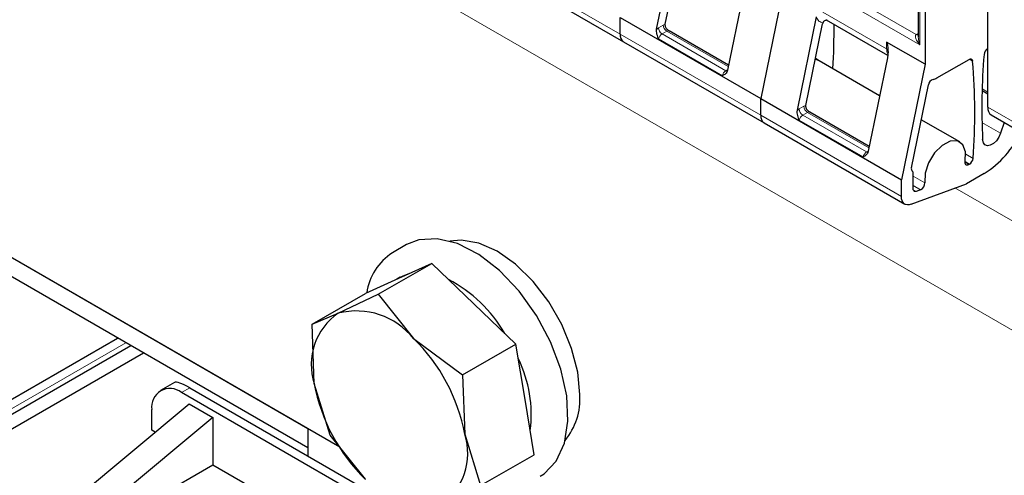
# Model space of a CAD drawing. Header units: millimetres. Extents: x 5 to 418, y 2 to 292.
# Tile 27 of 48: x 257.62 to 273.33, y 105.58 to 112.84. Entities that reach past the tile are written whole.
import ezdxf

# ---------------------------------------------------------------- set-up
doc = ezdxf.new("R2010")
doc.units = ezdxf.units.MM

msp = doc.modelspace()

# ---------------------------------------------------------------- linework, layer by layer
at = {"color": 7, "linetype": 'Continuous', "lineweight": 18}
for p, q in [((283.1516, 102.2923), (247.3248, 122.9746)), ((271.9793, 115.2626), (271.9793, 112.4435)), ((267.1993, 112.6138), (264.9554, 113.9092)), ((271.9793, 112.4435), (269.9051, 113.6409)), ((271.9227, 112.6068), (270.0748, 113.6736)), ((270.4331, 112.966), (271.4513, 112.3782)), ((267.8123, 112.7155), (267.8875, 112.7589)), ((267.8875, 112.7589), (267.9194, 112.772)), ((269.4431, 111.3185), (267.1993, 112.6138)), ((267.9441, 112.6609), (267.8688, 112.6175)), ((268.8871, 112.0297), (267.8688, 112.6175)), ((267.9441, 112.6609), (268.9253, 112.0945)), ((271.9227, 112.6068), (271.9559, 112.6259)), ((268.8324, 111.9497), (267.8142, 112.5375)), ((271.4513, 112.3782), (271.4513, 112.487)), ((272.7706, 112.2141), (272.8215, 112.1848)), ((268.8871, 112.0297), (268.9154, 112.046)), ((272.9737, 111.7386), (273.0635, 111.6868)), ((270.0562, 111.4201), (270.1314, 111.4635)), ((270.188, 111.3656), (270.1127, 111.3221)), ((270.1314, 111.4635), (270.1633, 111.4767)), ((270.188, 111.3656), (271.1692, 110.7991)), ((273.0635, 111.4473), (274.4777, 110.6308)), ((271.687, 110.0231), (269.4431, 111.3185)), ((271.0763, 110.6544), (270.0581, 111.2422)), ((271.131, 110.7343), (270.1127, 111.3221)), ((272.9719, 111.2055), (273.2696, 111.0336)), ((271.131, 110.7343), (271.1593, 110.7507)), ((272.703, 110.5641), (272.7596, 110.5315)), ((272.7736, 110.5396), (272.7044, 110.5795)), ((272.83, 110.632), (272.7143, 110.6988)), ((271.8756, 110.3492), (272.0585, 110.2436)), ((271.9927, 110.1315), (271.8756, 110.1991)), ((271.9223, 110.1052), (271.8765, 110.1317)), ((283.9058, 103.5987), (272.5409, 110.1595)), ((263.6673, 108.7167), (263.7427, 108.7603)), ((259.3175, 107.6899), (256.6587, 106.155)), ((260.2036, 106.8953), (260.3356, 106.9715))]:
    msp.add_line(p, q, dxfattribs=at)
at = {"color": 7, "linetype": 'Continuous', "lineweight": 25}
for p, q in [((271.9559, 115.2952), (271.9559, 112.5682)), ((272.0642, 115.2136), (272.0642, 112.1332)), ((267.783, 112.6941), (268.0875, 114.1824)), ((267.9194, 112.772), (268.1859, 114.0743)), ((265.0106, 113.7871), (267.2545, 112.4917)), ((273.0635, 111.4473), (273.0635, 113.6766)), ((269.2189, 113.5293), (268.9144, 112.041)), ((269.8203, 113.4286), (269.4431, 111.5856)), ((262.7308, 106.0244), (250.0067, 113.3698)), ((267.1993, 112.6138), (267.1993, 112.881)), ((267.1993, 112.881), (269.4431, 111.5856)), ((267.9176, 112.7494), (267.9194, 112.772)), ((270.0269, 111.3988), (270.3314, 112.887)), ((270.1633, 111.4767), (270.4298, 112.779)), ((270.4883, 112.8439), (271.4673, 112.2787)), ((267.783, 112.6941), (267.8123, 112.7155)), ((268.9303, 112.1187), (267.9841, 112.6649)), ((267.2545, 112.4917), (269.4984, 111.1964)), ((272.0642, 112.1332), (271.4513, 112.487)), ((271.4732, 112.3364), (271.4628, 112.2339)), ((273.0602, 112.3816), (273.0635, 112.3836)), ((270.3741, 112.1888), (270.3159, 112.2224)), ((271.3395, 111.6315), (270.3741, 112.1888)), ((271.4628, 112.2339), (271.1582, 110.7456)), ((272.0642, 112.1332), (271.687, 110.2903)), ((272.2527, 111.9155), (272.7652, 112.2113)), ((271.8466, 110.4812), (272.1174, 111.8047)), ((272.973, 111.712), (273.0635, 111.6597)), ((269.4431, 111.3185), (269.4431, 111.5856)), ((269.4431, 111.5856), (271.687, 110.2903)), ((270.0269, 111.3988), (270.0562, 111.4201)), ((270.1615, 111.454), (270.1633, 111.4767)), ((271.1741, 110.8233), (270.228, 111.3695)), ((269.4984, 111.1964), (271.7423, 109.901)), ((272.618, 110.8934), (272.0035, 111.2481)), ((273.1188, 111.3252), (274.533, 110.5088)), ((273.3259, 111.2056), (273.2696, 111.0336)), ((272.7736, 110.5396), (272.7596, 110.5315)), ((271.687, 110.0231), (271.687, 110.2903)), ((271.8756, 110.1425), (271.8756, 110.3913)), ((273.0068, 110.3911), (272.7241, 110.2279)), ((262.2212, 106.3184), (255.433, 110.2372)), ((271.8428, 109.8986), (272.7241, 110.2279)), ((271.9927, 110.1315), (271.9223, 110.1052)), ((262.2212, 106.0136), (255.433, 109.9323)), ((263.7945, 109.2552), (263.5682, 109.1246)), ((263.3428, 108.4646), (264.195, 108.9566)), ((264.195, 108.9566), (263.6673, 108.7167)), ((264.8671, 108.3131), (264.195, 108.9566)), ((263.6673, 108.7167), (263.1396, 108.4769)), ((263.6928, 108.7346), (263.6417, 108.7051)), ((263.6928, 108.7346), (263.7427, 108.7603)), ((263.7427, 108.7603), (263.8369, 108.7938)), ((262.2875, 107.9849), (263.1396, 108.4769)), ((262.7057, 108.1616), (263.3428, 108.4646)), ((263.3428, 108.4647), (263.9055, 107.7579)), ((265.5393, 107.6696), (264.8671, 108.3131)), ((262.2875, 107.9849), (262.7057, 108.1616)), ((262.3225, 107.0384), (262.2875, 107.985)), ((256.6587, 106.3074), (259.1854, 107.7661)), ((263.9055, 107.7579), (264.6872, 107.1776)), ((256.6034, 106.0329), (259.3956, 107.6448)), ((264.6871, 107.1776), (265.5393, 107.6696)), ((265.6838, 106.7863), (265.5393, 107.6696)), ((259.6003, 107.5266), (257.0735, 106.0679)), ((264.6871, 107.1777), (264.7221, 106.2311)), ((260.092, 107.0563), (259.8703, 106.9283)), ((260.3356, 106.9715), (271.0459, 100.7886)), ((262.5765, 106.2182), (262.3225, 107.0384)), ((270.9139, 100.7124), (260.2036, 106.8953)), ((265.8283, 105.9029), (265.6838, 106.7863)), ((257.3469, 104.2337), (260.3262, 106.7157)), ((260.3262, 106.7157), (260.7033, 106.498)), ((260.7033, 106.498), (257.724, 104.016)), ((259.7322, 106.2965), (259.7322, 106.6231)), ((260.7033, 106.498), (260.7033, 105.7359)), ((262.2212, 106.3186), (262.2212, 105.883)), ((259.7858, 106.2656), (259.7322, 106.2965)), ((263.1391, 105.5116), (262.5764, 106.2183)), ((264.7221, 106.2311), (264.9761, 105.4109)), ((264.9761, 105.4109), (265.8283, 105.9029)), ((260.7033, 105.7359), (257.724, 104.016)), ((261.2821, 105.4018), (260.7033, 105.7359))]:
    msp.add_line(p, q, dxfattribs=at)
at = {"color": 7, "linetype": 'Continuous', "lineweight": 25, "flags": 128}
for points in [[(270.3741, 112.1888), (270.3373, 112.2042), (270.3132, 112.2091)], [(270.3741, 112.1888), (270.3372, 112.2042), (270.3132, 112.2091)], [(272.7652, 112.2113), (272.7755, 112.2162), (272.7856, 112.2187), (272.7949, 112.2187), (272.8032, 112.2163), (272.8102, 112.2115), (272.8157, 112.2045), (272.8195, 112.1954), (272.8215, 112.1848)], [(273.2696, 111.0336), (273.2415, 110.9701), (273.2016, 110.9129), (273.1543, 110.8682), (273.1046, 110.8409), (273.058, 110.8339), (273.0196, 110.8479), (272.9934, 110.8816), (272.9823, 110.9311)], [(272.7047, 110.5809), (272.7112, 110.7333), (272.6678, 110.8485), (272.5812, 110.9088), (272.4646, 110.9051), (272.3358, 110.8378), (272.2145, 110.7174), (272.1191, 110.5621), (272.0644, 110.3957), (272.0585, 110.2436)], [(272.7596, 110.5315), (272.7469, 110.5258), (272.7348, 110.5238), (272.724, 110.5255), (272.715, 110.5308), (272.7083, 110.5396), (272.7043, 110.5513), (272.703, 110.5653), (272.7047, 110.5809)], [(271.9223, 110.1052), (271.9128, 110.1026), (271.9039, 110.1023), (271.8958, 110.1042), (271.8888, 110.1082), (271.8832, 110.1143), (271.879, 110.1222), (271.8765, 110.1317), (271.8756, 110.1425)], [(271.8428, 109.8986), (271.8111, 109.8901), (271.7813, 109.889), (271.7544, 109.8952), (271.7311, 109.9086), (271.7123, 109.9288), (271.6984, 109.9552), (271.6899, 109.9869), (271.687, 110.0231)], [(266.2545, 107.2704), (266.091, 107.7062), (265.8658, 108.1269), (265.5903, 108.5116), (265.2781, 108.8409), (264.9451, 109.0984), (264.6078, 109.271), (264.2833, 109.3503), (263.9877, 109.3321), (263.7945, 109.2552)], [(266.5581, 106.8633), (266.5251, 107.2216), (266.4274, 107.6001), (266.2702, 107.9799), (266.0612, 108.3419), (265.8109, 108.668), (265.5319, 108.9418), (265.2382, 109.1495), (264.9445, 109.2809), (264.6655, 109.3292), (264.4847, 109.3117)], [(265.9277, 105.56), (265.9863, 105.5978), (266.1817, 105.8033), (266.3108, 106.0891), (266.3672, 106.4411), (266.3482, 106.8416), (266.2545, 107.2704)]]:
    msp.add_lwpolyline(points, dxfattribs=at)
at = {"color": 7, "linetype": 'Continuous', "lineweight": 18, "flags": 128}
for points in [[(268.8871, 112.0297), (268.8981, 112.0246), (268.907, 112.0224)], [(271.131, 110.7343), (271.142, 110.7292), (271.1509, 110.727)]]:
    msp.add_lwpolyline(points, dxfattribs=at)
at = {"color": 7, "linetype": 'Continuous', "lineweight": 18}
for centre, radius, start, end in [((268.0103, 112.7645), 0.1229, 182.60548, 237.39452), ((267.9351, 112.7211), 0.1229, 182.60548, 237.39452), ((267.937, 112.5123), 0.1254, 122.93391, 168.37221), ((267.9673, 112.629), 0.0395, 63.09222, 126.02619), ((271.9473, 112.6427), 0.0435, 235.59372, 281.3837), ((271.6259, 112.373), 0.1746, 178.31981, 206.08241), ((271.4324, 112.3389), 0.0436, 17.14895, 64.22045), ((268.9552, 111.9245), 0.1254, 122.93391, 168.37221), ((270.179, 111.4257), 0.1229, 182.60548, 237.39452), ((270.2542, 111.4691), 0.1229, 182.60548, 237.39452), ((270.2112, 111.3336), 0.0395, 63.09222, 126.02619), ((270.1809, 111.2169), 0.1254, 122.93391, 168.37221), ((271.1991, 110.6291), 0.1254, 122.93391, 168.37221)]:
    msp.add_arc(centre, radius, start, end, dxfattribs=at)
at = {"color": 7, "linetype": 'Continuous', "lineweight": 25}
for centre, radius, start, end in [((270.5425, 112.7557), 0.1151, 161.25922, 168.33402), ((260.116, 112.6684), 10.4962, 356.68522, 0.56926), ((260.154, 112.6675), 10.4582, 356.67817, 0.57631), ((267.3326, 112.6006), 0.134, 174.33758, 234.35024), ((283.299, 111.4472), 10.3295, 175.31957, 182.86368), ((273.1276, 112.2771), 0.1244, 122.81509, 174.01193), ((262.9035, 111.3539), 9.9527, 355.84069, 4.78872), ((272.2276, 111.7864), 0.1116, 109.28768, 170.56419), ((272.1543, 112.0801), 0.1918, 280.93246, 300.87295), ((273.1904, 111.4311), 0.1279, 172.74417, 235.94365), ((269.5765, 111.3052), 0.134, 174.33758, 234.35024), ((272.1623, 111.7302), 1.5831, 302.24007, 334.6213), ((272.7063, 110.644), 0.1243, 302.79378, 354.45374), ((271.8945, 110.4645), 0.0507, 160.74085, 227.14546), ((271.8349, 110.3951), 0.0409, 354.72397, 52.10261), ((271.9422, 110.2365), 0.1165, 295.69552, 3.50028), ((264.0664, 108.3538), 0.9177, 122.87541, 171.76173), ((263.3932, 106.6821), 2.284, 30.42327, 62.0729), ((263.2609, 107.3452), 0.9873, 124.22278, 198.10275), ((262.993, 107.0307), 1.1668, 38.55532, 104.25644), ((261.931, 105.72), 2.8375, 10.37581, 45.90561), ((263.7499, 106.5445), 2.0324, 352.79844, 25.90065), ((260.0196, 106.6697), 0.2911, 50.79671, 189.21404), ((265.1136, 107.5494), 2.8375, 190.37581, 225.90561), ((265.5091, 106.7962), 1.0512, 320.63643, 3.66367), ((263.7837, 105.9243), 0.9873, 304.22278, 18.10275)]:
    msp.add_arc(centre, radius, start, end, dxfattribs=at)
for centre, major_axis, ratio, start_param, end_param in [((271.3948, 112.2106), (0.0521, 0.2781), 0.2183761, 5.2221236, 6.2064576), ((260.642, 106.6041), (0.5567, -0.4466), 0.1763827, 2.2877397, 3.0730566)]:
    msp.add_ellipse(centre, major_axis=major_axis, ratio=ratio, start_param=start_param, end_param=end_param, dxfattribs=at)
at = {"color": 7, "linetype": 'Continuous', "lineweight": 18}
msp.add_open_spline([(270.4335, 112.7927), (270.4107, 112.7998), (270.3649, 112.8142), (270.3426, 112.8628), (270.3314, 112.887)], degree=3, dxfattribs=at)
at = {"color": 7, "linetype": 'Continuous', "lineweight": 25}
for points, knots in [([(270.501, 112.8366), (270.4969, 112.8363), (270.4858, 112.8357), (270.4692, 112.8298), (270.4528, 112.8202), (270.4402, 112.8077), (270.4357, 112.7976), (270.4335, 112.7927)], [0, 0, 0, 0, 0.1415728, 0.3853864, 0.6055659, 0.8079483, 1, 1, 1, 1]), ([(267.8142, 112.5375), (267.8108, 112.5461), (267.8064, 112.5571), (267.7967, 112.5812), (267.7873, 112.6117), (267.7785, 112.6545), (267.7816, 112.6814), (267.783, 112.6941)], [0, 0, 0, 0, 0.1693168, 0.2177005, 0.4779248, 0.7539112, 1, 1, 1, 1]), ([(267.9176, 112.7494), (267.9189, 112.7409), (267.9215, 112.7242), (267.9438, 112.6927), (267.968, 112.676), (267.9852, 112.6642)], [0, 0, 0, 0, 0.2293217, 0.4538366, 1, 1, 1, 1]), ([(268.9144, 112.041), (268.9102, 112.029), (268.9019, 112.0054), (268.8744, 111.9723), (268.849, 111.9586), (268.8324, 111.9497)], [0, 0, 0, 0, 0.265609, 0.5216251, 1, 1, 1, 1]), ([(270.0581, 111.2422), (270.0547, 111.2507), (270.0503, 111.2617), (270.0406, 111.2858), (270.0312, 111.3163), (270.0224, 111.3591), (270.0254, 111.3861), (270.0269, 111.3988)], [0, 0, 0, 0, 0.1693168, 0.2177005, 0.4779248, 0.7539112, 1, 1, 1, 1]), ([(270.1615, 111.454), (270.1628, 111.4456), (270.1654, 111.4288), (270.1877, 111.3973), (270.2119, 111.3806), (270.2291, 111.3688)], [0, 0, 0, 0, 0.2293217, 0.4538366, 1, 1, 1, 1]), ([(271.1582, 110.7456), (271.154, 110.7336), (271.1458, 110.7101), (271.1183, 110.6769), (271.0929, 110.6633), (271.0763, 110.6544)], [0, 0, 0, 0, 0.265609, 0.5216251, 1, 1, 1, 1])]:
    msp.add_open_spline(points, degree=3, knots=knots, dxfattribs=at)
at = {"color": 7, "linetype": 'Continuous', "lineweight": 18}
for points, knots in [([(271.9793, 112.4435), (271.9643, 112.4625), (271.9427, 112.4899), (271.9229, 112.526), (271.9141, 112.5493), (271.9094, 112.5688), (271.9093, 112.5857), (271.9131, 112.599), (271.9197, 112.6043), (271.9227, 112.6068)], [0, 0, 0, 0, 0.3577277, 0.5188117, 0.6378538, 0.7537917, 0.8501005, 0.9302141, 1, 1, 1, 1]), ([(271.9563, 112.5682), (271.9571, 112.5521), (271.9583, 112.526), (271.9666, 112.4843), (271.9744, 112.4593), (271.9793, 112.4435)], [0, 0, 0, 0, 0.3746685, 0.6049648, 1, 1, 1, 1])]:
    msp.add_open_spline(points, degree=3, knots=knots, dxfattribs=at)

doc.saveas('drawing.dxf')
